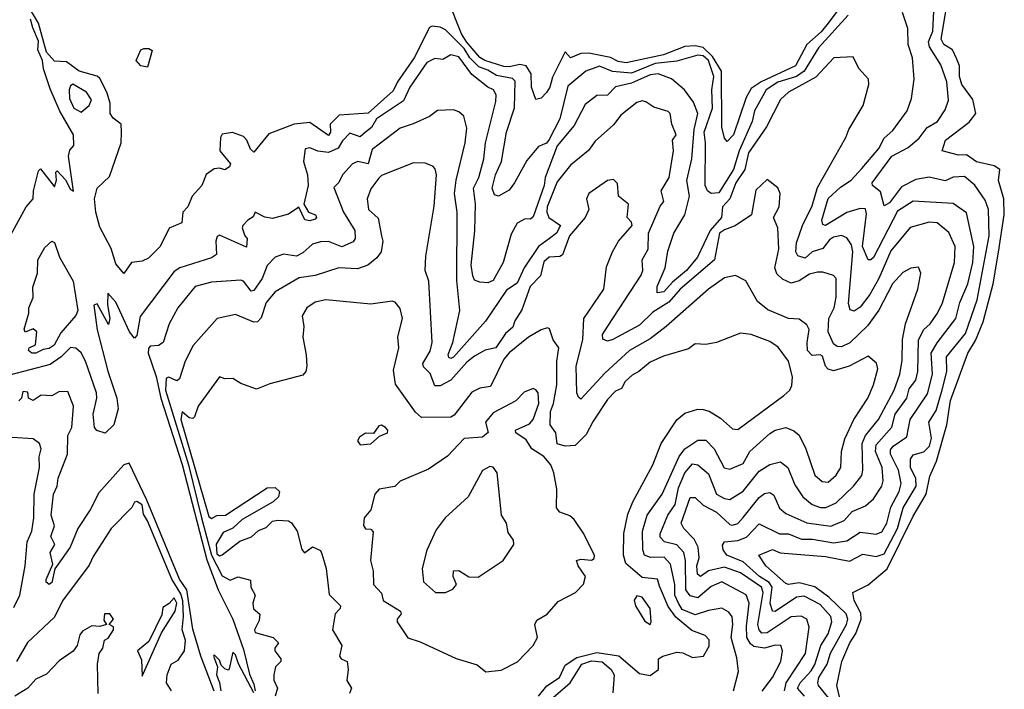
# Model space of a CAD drawing. Extents: x 1995148 to 2088947, y 769131 to 906009.
# Tile 23 of 256: x 2002574 to 2006277, y 794161 to 796678. Entities that reach past the tile are written whole.
import ezdxf

# ---------------------------------------------------------------- set-up
doc = ezdxf.new("R2010")
doc.units = 0

msp = doc.modelspace()

# ---------------------------------------------------------------- linework, layer by layer
at = {"layer": '0CON05XD'}
for points in [[(2005685, 794015.8), (2005647.3, 794175), (2005666.5, 794265), (2005696.7, 794335), (2005718.9, 794371.1), (2005739.1, 794425), (2005737.5, 794447.5), (2005712.5, 794495), (2005707.5, 794525), (2005765, 794553.8), (2005836.5, 794613.5), (2005935, 794811.9), (2005983.8, 794895), (2005997.5, 794962.5), (2006022.1, 795017.9), (2006060.5, 795155), (2006075, 795247.1), (2006140.4, 795425), (2006168.5, 795471.5), (2006198.1, 795541.9), (2006235.8, 795685), (2006255.7, 795804.3), (2006277.2, 795945), (2006275.4, 796005), (2006255.9, 796074.1), (2006260, 796115), (2006239.3, 796129.3), (2006173.1, 796143.1), (2006135, 796170), (2006105, 796168.5), (2006043.8, 796185), (2006056, 796225), (2006145, 796292.3), (2006170, 796325), (2006158.4, 796378.4), (2006117.9, 796435), (2006109, 796465), (2006108.3, 796505), (2006099.2, 796529.2), (2006081.9, 796565), (2006050.3, 796585), (2006039.7, 796605), (2006073.9, 796806.1)], [(2005661.7, 796728.3), (2005615, 796665.3), (2005587.9, 796632.1), (2005534.8, 796585), (2005492.2, 796505), (2005362.7, 796445), (2005325, 796418.8), (2005305.8, 796385), (2005258.7, 796245), (2005235, 796220), (2005225, 796232.5), (2005214.6, 796274.6), (2005213.4, 796485), (2005179.8, 796539.8), (2005145, 796573.1), (2005115, 796579.4), (2005075, 796577.8), (2004995, 796545.6), (2004855, 796515.9), (2004825, 796520.3), (2004796.5, 796536.5), (2004715, 796551.6), (2004685, 796550.9), (2004645, 796534.3), (2004625, 796557.5), (2004577.8, 796462.2), (2004568.2, 796425), (2004555, 796404), (2004535, 796383.3), (2004515, 796377.5), (2004499.2, 796425), (2004498.1, 796475), (2004478.6, 796505), (2004455, 796509.7), (2004415, 796500.6), (2004395, 796502.2), (2004323.1, 796525), (2004305, 796536.4), (2004254.2, 796595), (2004236, 796625), (2004184.6, 796755)], [(2003605.9, 796285.9), (2003511.2, 796248.8), (2003455, 796180), (2003441.7, 796191.7), (2003428, 796225), (2003415, 796238.6), (2003373.9, 796253.9), (2003335, 796247.5), (2003328.6, 796235), (2003326, 796185), (2003366.2, 796136.2), (2003363.3, 796125), (2003345, 796113.8), (2003325, 796120), (2003305, 796117.5), (2003275, 796096.7), (2003259.2, 796055), (2003222.5, 796015), (2003205.7, 795975), (2003187.1, 795955), (2003183.8, 795915), (2003135.6, 795894.4), (2003102.5, 795825), (2003058.6, 795781.4), (2003035, 795770), (2002994.6, 795765.4), (2002965, 795723.8), (2002935, 795760.5), (2002918.2, 795818.2), (2002875, 795897.9), (2002859.7, 795955), (2002855.6, 796005), (2002865, 796044.2), (2002911.6, 796088.4), (2002955.7, 796215), (2002956.4, 796255), (2002955.3, 796285.3), (2002925, 796307.5), (2002914.2, 796325), (2002914, 796364), (2002901.4, 796405), (2002875, 796457.5), (2002865, 796466), (2002797.5, 796485), (2002749.7, 796519.7), (2002705, 796522.1), (2002675, 796555.5), (2002644.1, 796665), (2002614.7, 796715)], [(2005617.3, 794127.3), (2005577.8, 794175), (2005575.4, 794185.4), (2005580, 794205), (2005610.5, 794255), (2005623.3, 794296.7), (2005684.2, 794405), (2005688.3, 794425), (2005681.9, 794445), (2005616.9, 794506.9), (2005565, 794546.2), (2005505, 794560.5), (2005465, 794554.5), (2005455, 794558.6), (2005380, 794625), (2005353.8, 794665), (2005405, 794686.9), (2005434.4, 794674.4), (2005605, 794659.5), (2005695, 794642), (2005745, 794668.8), (2005795, 794660.4), (2005825, 794670.7), (2005875.6, 794765), (2005897, 794843), (2005945.3, 794925), (2005943.9, 794953.9), (2005923.8, 794995), (2005924.2, 795025.8), (2005935, 795042.2), (2005975, 795053.4), (2005996.1, 795075), (2006003.4, 795105), (2005992.8, 795165), (2006020.9, 795209.1), (2006043.2, 795286.8), (2006060.6, 795355), (2006059.8, 795410.2), (2006131.8, 795498.2), (2006175.3, 795625), (2006220.5, 795865), (2006217.9, 795965), (2006205, 795999.2), (2006166.3, 796056.3), (2006128, 796088), (2006085, 796086.5), (2006055, 796072.7), (2005995, 796086), (2005945, 796076.7), (2005890.3, 796049.7), (2005845, 795990), (2005825, 795978.8), (2005811.1, 796031.1), (2005781.2, 796055), (2005780, 796065), (2005853.9, 796165), (2005915, 796197.9), (2005957.2, 796232.8), (2005986.8, 796273.2), (2006025.6, 796295), (2006055, 796338.8), (2006067.8, 796375), (2006060.6, 796445), (2006038.9, 796508.9), (2005996.1, 796576.1), (2005991.6, 796595), (2006008, 796635), (2006013.4, 796733.4)], [(2002532.5, 795855), (2002598, 795975), (2002624.2, 796005), (2002625.7, 796035), (2002645, 796110), (2002652.5, 796117.5), (2002705, 796050), (2002712.5, 796075), (2002710, 796105), (2002715, 796110), (2002746.1, 796076.1), (2002765, 796040), (2002776.7, 796033.3), (2002758, 796165), (2002762, 796188), (2002777.5, 796205), (2002775.7, 796245), (2002724.6, 796334.6), (2002687.9, 796417.9), (2002663.3, 796493.3), (2002659.4, 796525), (2002642, 796565), (2002645, 796596.9), (2002622.7, 796647.3), (2002615, 796680.6)], [(2005689.4, 796695), (2005578, 796572), (2005525, 796484), (2005495, 796464), (2005425, 796442.9), (2005381.9, 796415), (2005337.8, 796335), (2005329, 796295), (2005279.6, 796185), (2005258.4, 796115), (2005203.4, 796026.6), (2005174.7, 796025), (2005161.3, 796035), (2005151.8, 796055), (2005153.9, 796215), (2005148.1, 796255), (2005179, 796345), (2005177.4, 796415), (2005184.1, 796465), (2005164.3, 796525), (2005145, 796542.6), (2005125, 796545.2), (2005045, 796522.4), (2004963.9, 796513.9), (2004875, 796476.8), (2004803.7, 796483.7), (2004755, 796502.8), (2004702.9, 796485), (2004635, 796428.5), (2004605.2, 796305), (2004565, 796228), (2004555, 796214), (2004525, 796201.2), (2004481.2, 796148.8), (2004435.2, 796064.8), (2004415, 796037.5), (2004375, 796014.2), (2004359.7, 796019.7), (2004351.1, 796045), (2004363.1, 796095), (2004385.9, 796145), (2004405.3, 796254.7), (2004435, 796346.7), (2004437, 796447), (2004427.5, 796457.5), (2004367.7, 796467.7), (2004335, 796488.4), (2004300.7, 796500.7), (2004267.5, 796535), (2004245, 796569.6), (2004175, 796639.4), (2004155, 796650), (2004125, 796653.8), (2004115, 796648.8), (2004057, 796535), (2003995.3, 796445), (2003979.1, 796410.9), (2003885, 796327.2), (2003775, 796319.2), (2003742.1, 796285), (2003742.5, 796255), (2003735, 796243.1), (2003665, 796291.8), (2003605.9, 796285.9)], [(2005525.2, 794135.2), (2005499.2, 794165), (2005508.8, 794185), (2005550.2, 794229.8), (2005565, 794254.5), (2005586.9, 794325), (2005615, 794369.2), (2005628.7, 794415), (2005624.1, 794434.1), (2005585, 794479.7), (2005525, 794510.6), (2005495, 794507.5), (2005415, 794453.6), (2005405, 794454.3), (2005396.9, 794485), (2005404.1, 794545), (2005392.7, 794562.7), (2005356.6, 794585), (2005295, 794640.2), (2005233.3, 794665), (2005220, 794685), (2005217.7, 794702.3), (2005224.4, 794715.6), (2005275, 794720.8), (2005307.6, 794732.4), (2005355, 794783.3), (2005431.2, 794745), (2005465, 794744.7), (2005514.7, 794724.7), (2005555.3, 794724.7), (2005635, 794711.2), (2005685, 794718.8), (2005735, 794751.2), (2005795, 794743.6), (2005817, 794753), (2005835.3, 794785), (2005850.6, 794845), (2005882, 794905), (2005889.4, 794935), (2005878.9, 794985), (2005849.4, 795045), (2005849.3, 795060.7), (2005859.5, 795075), (2005910, 795110), (2005923.3, 795175), (2005988, 795272), (2006006.7, 795345), (2006001.9, 795425), (2006025, 795462.9), (2006095.2, 795554.8), (2006109.6, 795615), (2006139.7, 795685), (2006158.9, 795765), (2006163.1, 795825), (2006135, 795952), (2006085, 795986.5), (2005935, 795995.5), (2005875, 795958.2), (2005785, 795784.4), (2005775, 795775.7), (2005765, 795775.8), (2005743.8, 795825), (2005758.8, 795948.8), (2005755, 795967.1), (2005735, 795968), (2005685, 795953.3), (2005605, 795904.6), (2005595, 795908), (2005591.1, 795925), (2005615, 796005.4), (2005660.9, 796049.1), (2005701.5, 796075), (2005741.6, 796118.4), (2005805, 796194.4), (2005825, 796232.5), (2005858.1, 796261.9), (2005911.4, 796335), (2005928.3, 796381.7), (2005938.2, 796455), (2005932.2, 796535), (2005915.7, 796585), (2005914.2, 796645), (2005894.5, 796704.5)], [(2003055, 796500), (2003030, 796505), (2003012.5, 796525), (2003030, 796565), (2003040.7, 796569.3), (2003059.3, 796569.3), (2003071.7, 796561.7), (2003055, 796500)], [(2005450.3, 794155), (2005456.5, 794185), (2005529.1, 794295), (2005543.6, 794395), (2005534.7, 794424.7), (2005513.6, 794436.4), (2005475, 794433.8), (2005385, 794373.5), (2005365, 794372.1), (2005355, 794384.3), (2005350.2, 794405), (2005369.8, 794525), (2005363.4, 794545), (2005285, 794598.6), (2005225, 794620), (2005165, 794605.9), (2005135, 794584.4), (2005123.2, 794593.2), (2005121.2, 794625), (2005130, 794655), (2005125.8, 794695), (2005110.4, 794725), (2005071.4, 794765), (2005061.4, 794785), (2005095, 794882), (2005115, 794881.9), (2005145, 794853.5), (2005195, 794826.7), (2005245, 794780.9), (2005255, 794777.9), (2005275, 794784.6), (2005295, 794807.1), (2005355, 794882.2), (2005375, 794896.4), (2005395, 794900.6), (2005410.2, 794890.2), (2005431.7, 794841.7), (2005455, 794821.8), (2005535, 794786.4), (2005625, 794773.8), (2005674.3, 794795), (2005705, 794828.9), (2005755, 794851.1), (2005785, 794877.1), (2005816.5, 794925), (2005821.8, 794945), (2005817.3, 794995), (2005792.2, 795055), (2005795, 795080), (2005854.2, 795145.8), (2005866.6, 795195), (2005910.3, 795255), (2005919.1, 795290.9), (2005945, 795322.5), (2005951.4, 795355), (2005954.1, 795475), (2005975, 795513.5), (2005998.2, 795535), (2006026.2, 795575), (2006045, 795614), (2006090, 795765), (2006091.8, 795825), (2006068.6, 795878.6), (2006024.6, 795914.6), (2005995, 795917.3), (2005922.6, 795897.4), (2005850.7, 795809.3), (2005804.8, 795705.2), (2005771.1, 795645), (2005735, 795597.8), (2005712.7, 795582.7), (2005697, 795587), (2005691.5, 795611.5), (2005707.3, 795805), (2005702.1, 795832.1), (2005685, 795858), (2005665, 795866.7), (2005635, 795860.4), (2005619.9, 795850.1), (2005595, 795817.8), (2005554.7, 795805.3), (2005528.3, 795781.7), (2005500, 795790), (2005492.9, 795805), (2005495, 795838.8), (2005518, 795905), (2005555, 795978.9), (2005575, 796047.5), (2005681.1, 796235), (2005692.2, 796265), (2005745.8, 796355), (2005767.5, 796435), (2005766.7, 796455), (2005730, 796495), (2005708.3, 796538.3), (2005635.6, 796534.4), (2005568, 796462), (2005465.8, 796405), (2005435, 796378), (2005383.3, 796275), (2005315, 796177.5), (2005301.2, 796115), (2005267.4, 796065), (2005244.8, 796005.2), (2005217.8, 795975), (2005213, 795935), (2005171, 795885), (2005122.6, 795785), (2005081.8, 795735), (2005028.8, 795691.2), (2004996.5, 795655), (2004971.1, 795651.1), (2004971.5, 795675), (2005002.2, 795745), (2005012, 795808), (2005034.8, 795875), (2005075.7, 795945), (2005092.9, 796015), (2005083.5, 796073.5), (2005102.4, 796155), (2005110.9, 796265), (2005124.1, 796325), (2005108.2, 796368.3), (2005074.2, 796414.2), (2005025.4, 796455.4), (2004974.7, 796474.7), (2004945, 796470.8), (2004875, 796439), (2004814.6, 796425.4), (2004785, 796394.4), (2004745, 796392.9), (2004701.2, 796358.8), (2004659.9, 796280.1), (2004595, 796203.3), (2004550.8, 796085), (2004546.2, 796055), (2004505, 795936.7), (2004495, 795928.8), (2004475, 795930), (2004445, 795913.3), (2004422, 795872), (2004392.3, 795765), (2004355, 795698), (2004335, 795688.8), (2004305, 795691.2), (2004285, 795698.8), (2004278.1, 795715), (2004272.4, 795755), (2004285.3, 795884.7), (2004288.2, 795985), (2004281, 796045), (2004300.9, 796085), (2004320, 796155), (2004325.5, 796215), (2004365, 796370), (2004366.1, 796395), (2004355.7, 796415), (2004334.1, 796424.1), (2004275, 796471.5), (2004225, 796538.8), (2004195, 796545.5), (2004165, 796528.5), (2004135, 796532), (2004105, 796517.1), (2004041.1, 796425), (2004017, 796373), (2003915.4, 796305), (2003897.6, 796272.4), (2003874.5, 796255.5), (2003855, 796237.1), (2003815, 796251.4), (2003787.4, 796222.6), (2003771.5, 796195), (2003735, 796178.9), (2003695, 796183.3), (2003665, 796196.7), (2003647.3, 796192.7), (2003641.5, 796145), (2003656.2, 796095), (2003659.1, 796055), (2003642.5, 795985), (2003660, 795955), (2003686.2, 795945), (2003690, 795935), (2003685, 795928.8), (2003665, 795922.5), (2003645.7, 795925.7), (2003623.6, 795973.6), (2003585, 795947.5), (2003525, 795930.9), (2003495.4, 795935.4), (2003460, 795955), (2003452.5, 795937.5), (2003432.5, 795925), (2003412.5, 795905), (2003410, 795895), (2003420, 795865), (2003430, 795855), (2003427.5, 795822.5), (2003325, 795867.5), (2003317, 795863), (2003312, 795845), (2003313.8, 795795), (2003295, 795783.1), (2003176.7, 795745), (2003155, 795731.4), (2003027.3, 795562.7), (2003015, 795491.2), (2003005, 795481.2), (2002987.1, 795505), (2002935, 795616.7), (2002905, 795650), (2002903.6, 795606.4), (2002912.5, 795555), (2002907.5, 795532.5), (2002865, 795610), (2002852.5, 795605), (2002865, 795512.5), (2002905, 795356.7), (2002939.2, 795255), (2002944.5, 795215), (2002928.5, 795155), (2002895, 795124.2), (2002863.8, 795133.8), (2002854.6, 795144.6), (2002849.7, 795195), (2002864.1, 795255), (2002863.3, 795275), (2002821.1, 795395), (2002805.4, 795425.4), (2002785, 795443.1), (2002765, 795445.6), (2002729.6, 795410.4), (2002687.8, 795382.2), (2002535, 795342.2)], [(2002805, 796330.8), (2002834.6, 796355), (2002843.8, 796376.2), (2002825.3, 796405), (2002774.3, 796435.7), (2002765, 796429.4), (2002760, 796415), (2002761.4, 796381.4), (2002777.5, 796345), (2002805, 796330.8)], [(2005366.2, 794153.8), (2005405, 794205.7), (2005436.5, 794265), (2005442.9, 794305), (2005436.2, 794325), (2005415, 794327.3), (2005375, 794315.9), (2005335, 794322), (2005322, 794332), (2005309.2, 794355), (2005307.7, 794397.7), (2005317.4, 794485), (2005306.6, 794516.6), (2005215, 794565.3), (2005175, 794547.9), (2005125, 794504.6), (2005095, 794512.7), (2005079.1, 794535), (2005078.4, 794645), (2005071.6, 794675), (2005045, 794703.8), (2004998.9, 794715), (2004982.4, 794732.4), (2004982.2, 794745), (2005011.8, 794815), (2005039, 794855), (2005051.9, 794918.1), (2005075.3, 794975), (2005105, 795008.8), (2005124.7, 795004.7), (2005165, 794970.8), (2005195, 794894.5), (2005225, 794877.7), (2005245, 794874.6), (2005295, 794905.5), (2005355, 794980.9), (2005395, 795005.5), (2005435, 795015.5), (2005463.3, 794995), (2005489.2, 794929.2), (2005518.9, 794885), (2005555, 794855.4), (2005585.4, 794844.6), (2005605.9, 794844.1), (2005645, 794861.5), (2005710, 794925), (2005740.9, 794965), (2005745.4, 794985), (2005742.7, 795085), (2005754.8, 795115.2), (2005803.8, 795175), (2005862.5, 795285), (2005884.7, 795345), (2005893.5, 795396.5), (2005893.8, 795476.2), (2005906.1, 795535), (2005951.9, 795665), (2005963.3, 795725), (2005955, 795747.5), (2005925, 795744), (2005895, 795727.1), (2005856.5, 795685), (2005805, 795585.6), (2005762.6, 795527.4), (2005696.5, 795463.5), (2005665, 795448.5), (2005648.9, 795448.9), (2005635, 795459.5), (2005614.6, 795505), (2005616.8, 795555), (2005637.1, 795595), (2005644.7, 795634.7), (2005645.3, 795705.3), (2005635, 795715.8), (2005595, 795729.1), (2005575, 795729.2), (2005545, 795721.3), (2005505, 795696.2), (2005475, 795687.5), (2005442.6, 795702.6), (2005422.1, 795722.1), (2005413.8, 795745), (2005428.5, 795815), (2005425.7, 795895), (2005408.8, 795935), (2005430, 795975), (2005433.8, 796025), (2005425.8, 796045.8), (2005385, 796076.7), (2005342.5, 796037.5), (2005326.2, 795945), (2005265, 795902.7), (2005225, 795888.4), (2005206.2, 795875), (2005186.9, 795775), (2005058.2, 795665), (2005015, 795615.9), (2004955, 795579.1), (2004905, 795529.3), (2004805, 795475.4), (2004785, 795470), (2004766.8, 795476.8), (2004766.5, 795495), (2004786.1, 795526.1), (2004911.8, 795718.2), (2004917.6, 795735), (2004914.8, 795775.2), (2004937.5, 795815), (2004938.6, 795875), (2004983.2, 795976.8), (2004996.5, 795995), (2004986.9, 796035), (2005017.1, 796085), (2005032.5, 796185), (2005028.6, 796225), (2005042.5, 796245), (2005026.7, 796285), (2005020.8, 796325), (2005013, 796333), (2004959.3, 796349.3), (2004929.5, 796369.5), (2004915, 796373.1), (2004895, 796366.7), (2004835, 796318.9), (2004807.2, 796282.8), (2004738.3, 796221.7), (2004713.3, 796186.7), (2004645, 796130.8), (2004595, 796068.1), (2004558.2, 795975), (2004556.2, 795955), (2004564.6, 795935), (2004608.2, 795905), (2004593.2, 795875), (2004566.4, 795855), (2004525, 795825.6), (2004471.6, 795745), (2004445, 795688.1), (2004405, 795660.8), (2004325.5, 795544.5), (2004205, 795409.5), (2004195, 795403.8), (2004188, 795408), (2004185, 795420), (2004202.4, 795465), (2004229.2, 795585), (2004217.8, 795697.8), (2004219.5, 795955), (2004209.6, 796025), (2004215.4, 796075), (2004249.6, 796215), (2004255, 796270), (2004243.8, 796315), (2004225, 796331.2), (2004205, 796338.8), (2004145, 796336.2), (2004115, 796314.3), (2004053.3, 796286.7), (2004005, 796270), (2003899.4, 796190.6), (2003885, 796135.7), (2003845.5, 796144.5), (2003825, 796135.8), (2003787.5, 796095), (2003774.2, 796065.8), (2003755, 796047.5), (2003791.9, 795955), (2003834.6, 795885), (2003836, 795855), (2003827.6, 795842.4), (2003785, 795824.6), (2003735, 795844.5), (2003705, 795843.3), (2003675, 795834.1), (2003638.8, 795801.2), (2003615, 795789.6), (2003566.5, 795796.5), (2003535, 795785.5), (2003505, 795754.4), (2003485.5, 795705), (2003455, 795660), (2003445, 795658), (2003415.7, 795695), (2003405, 795699.4), (2003295, 795691.1), (2003234, 795675), (2003168.9, 795595), (2003135.7, 795535), (2003113.1, 795465), (2003096.1, 795453.9), (2003065, 795450.9), (2003058.1, 795441.9), (2003056.6, 795425), (2003087.3, 795337.3), (2003105.1, 795255), (2003185, 795006.5), (2003277.4, 794647.4), (2003320.7, 794535), (2003375.8, 794425), (2003415, 794310), (2003438.1, 794218.1), (2003455, 794180), (2003460, 794155)], [(2005258.9, 794155), (2005277.6, 794227.6), (2005271.4, 794278.6), (2005249.3, 794355), (2005256.4, 794405), (2005253.9, 794433.9), (2005240.9, 794450.9), (2005215, 794465.6), (2005165, 794457.5), (2005115, 794440.8), (2005065, 794461.2), (2005051.2, 794485), (2005037.8, 794515), (2005038.2, 794555), (2005021.1, 794631.1), (2004997.6, 794657.6), (2004946.5, 794656.5), (2004924.4, 794665), (2004917.5, 794685), (2004916.7, 794755), (2004933.8, 794815), (2004990.5, 794895), (2005054.1, 795035.9), (2005075.3, 795064.7), (2005125, 795098), (2005155, 795097.9), (2005185.5, 795065), (2005223, 794993), (2005245, 794988.9), (2005295, 795009.6), (2005320, 795055), (2005395, 795122.5), (2005415, 795134.5), (2005455, 795144.4), (2005485, 795132.9), (2005506.1, 795116.1), (2005531.2, 795065), (2005565, 794966), (2005592.4, 794942.4), (2005615, 794938.9), (2005645, 794965.8), (2005661.8, 794995), (2005664.7, 795055), (2005677.9, 795102.1), (2005711.1, 795175), (2005763.3, 795255), (2005785.6, 795305), (2005801.1, 795365), (2005796.5, 795386.5), (2005765, 795413.3), (2005694.1, 795375.9), (2005635, 795358.5), (2005615, 795363.8), (2005605.2, 795375.2), (2005593.3, 795413.3), (2005585, 795418.1), (2005555, 795415.4), (2005537.5, 795435), (2005535.3, 795465), (2005543.1, 795513.1), (2005535, 795531.2), (2005505, 795552), (2005465, 795554.3), (2005387.8, 795587.8), (2005348.6, 795618.6), (2005305, 795696.7), (2005266.1, 795716.1), (2005225, 795707.5), (2005165, 795665.6), (2005005.3, 795524.7), (2004945, 795478.5), (2004866.9, 795435), (2004775, 795348.9), (2004685, 795251.2), (2004675, 795258.8), (2004668.9, 795275), (2004667.3, 795375), (2004691.8, 795475), (2004696.2, 795555), (2004770.6, 795665), (2004781.3, 795748.7), (2004803.1, 795805), (2004825.8, 795845), (2004877.1, 795905), (2004875, 795917.1), (2004858.6, 795935), (2004864.3, 795985), (2004826.2, 796015), (2004821.7, 796061.7), (2004807.5, 796077.5), (2004785, 796073.3), (2004714.2, 796025), (2004705.8, 796005), (2004714.3, 795965), (2004700.8, 795935), (2004641.5, 795865), (2004615.4, 795794.6), (2004605, 795788.1), (2004565, 795785.3), (2004545, 795767.3), (2004532.5, 795715), (2004493.2, 795675), (2004463.1, 795586.9), (2004436.6, 795546.6), (2004428.1, 795521.9), (2004401.2, 795498.8), (2004365, 795444.2), (2004325, 795436), (2004285, 795412.9), (2004255, 795390), (2004195, 795322.5), (2004155, 795302.2), (2004135, 795302), (2004118.1, 795348.1), (2004093.1, 795373.1), (2004090.5, 795385), (2004118.2, 795431.8), (2004125.5, 795465), (2004112.9, 795695), (2004098.9, 795735), (2004101.2, 795788.8), (2004133, 795977), (2004141.4, 796095), (2004137, 796117), (2004127.7, 796127.7), (2004098.3, 796138.3), (2004055, 796140), (2003935, 796092.5), (2003925, 796082.5), (2003895, 796042.5), (2003880.5, 796005), (2003885.7, 795965), (2003922, 795932), (2003934.1, 795865.9), (2003940, 795845), (2003934, 795805), (2003917.3, 795782.7), (2003882.9, 795755), (2003845, 795741.5), (2003774.7, 795745.3), (2003685, 795716.9), (2003625, 795707.5), (2003535, 795654.4), (2003500.8, 795615), (2003482.5, 795557.5), (2003468.3, 795541.7), (2003455, 795540.8), (2003385, 795570), (2003316.2, 795555), (2003226.1, 795453.9), (2003195.6, 795395), (2003175, 795328), (2003165, 795320), (2003135, 795334.4), (2003125, 795330.6), (2003122.7, 795285), (2003208.2, 795005), (2003257.6, 794805), (2003294.7, 794664.7), (2003335, 794587.6), (2003365, 794571.4), (2003395, 794584), (2003441.7, 794571.7), (2003443.8, 794545), (2003460, 794515), (2003451.2, 794485), (2003453.6, 794463.6), (2003477, 794443), (2003475, 794420), (2003457.5, 794385), (2003460, 794375), (2003527.5, 794355), (2003546.7, 794335), (2003533.3, 794315), (2003533.3, 794305), (2003556.2, 794275), (2003556.2, 794265), (2003536.2, 794245), (2003530, 794215), (2003530, 794195), (2003543.3, 794165), (2003534.4, 794135)], [(2002635, 795424.3), (2002620, 795425), (2002607.5, 795435), (2002610, 795445), (2002633.8, 795456.2), (2002638.8, 795505), (2002624, 795516), (2002595, 795503.8), (2002590, 795515), (2002608.8, 795575), (2002608, 795595), (2002624.2, 795634.2), (2002622.6, 795672.6), (2002640.4, 795725), (2002641.5, 795775), (2002668.7, 795821.3), (2002695, 795846), (2002705, 795840), (2002723.6, 795785), (2002775.1, 795695.1), (2002792.5, 795585), (2002785, 795566.2), (2002729.1, 795500.9), (2002702.9, 795455), (2002685, 795441.4), (2002662, 795438), (2002635, 795424.3)], [(2004524.6, 794135), (2004556.4, 794173.6), (2004604.7, 794205), (2004625, 794251.6), (2004669.5, 794280.5), (2004745, 794299.4), (2004827.1, 794287.1), (2004905, 794220), (2004945, 794212.5), (2004976.7, 794235), (2004976.7, 794275), (2004992.5, 794285), (2005045, 794300.8), (2005068.1, 794298.1), (2005105, 794280.6), (2005146.2, 794285), (2005166.7, 794323.3), (2005166.7, 794346.7), (2005152.6, 794362.6), (2005101.5, 794381.5), (2005042, 794432), (2005012.7, 794472.7), (2004980.9, 794549.1), (2004972.5, 794575), (2004915, 794581.1), (2004853.5, 794633.5), (2004845.4, 794665), (2004846, 794746), (2004860.9, 794819.2), (2004879.6, 794865), (2004955.5, 795005), (2004986.9, 795085), (2005045, 795174), (2005075, 795198.6), (2005125, 795214.2), (2005145, 795213.3), (2005166.9, 795206.9), (2005210.2, 795180.2), (2005255, 795140), (2005275, 795137.8), (2005448, 795265), (2005470, 795285), (2005477.7, 795302.3), (2005480.8, 795335), (2005465, 795393.8), (2005426.9, 795446.9), (2005395, 795468.9), (2005325, 795494.2), (2005285, 795499.2), (2005195, 795464.3), (2005155, 795457.1), (2005115, 795459.2), (2005089.2, 795440.8), (2004995, 795413.1), (2004945, 795390), (2004902.9, 795355), (2004877.9, 795342.1), (2004851.5, 795318.5), (2004837.9, 795292.1), (2004815, 795281.4), (2004785, 795250), (2004730.7, 795169.3), (2004705, 795118.8), (2004662.5, 795077.5), (2004625, 795074.6), (2004595, 795084.2), (2004590, 795125), (2004568.7, 795155), (2004570.5, 795205), (2004582, 795235), (2004594.1, 795305), (2004594.5, 795395), (2004601.2, 795445), (2004580, 795475), (2004566.2, 795516.2), (2004559.3, 795519.3), (2004535, 795512.5), (2004487.1, 795485), (2004415, 795425.6), (2004395, 795402.1), (2004345, 795298.6), (2004305, 795292.9), (2004275, 795277.5), (2004208, 795192), (2004195, 795184), (2004085, 795182), (2004062.7, 795202.7), (2003987.8, 795307.8), (2003979.4, 795360.6), (2004000, 795445), (2003996.1, 795486.1), (2004013.1, 795555), (2004005, 795592.5), (2003985.9, 795615.9), (2003975, 795620), (2003895, 795608.1), (2003725, 795624.4), (2003685, 795615.6), (2003653.8, 795595), (2003636, 795565), (2003642.9, 795525), (2003639.1, 795485), (2003651.9, 795418.1), (2003653.3, 795375), (2003650, 795355), (2003638.6, 795341.4), (2003515, 795309.4), (2003465, 795289.2), (2003405, 795310.4), (2003375, 795329.2), (2003345, 795328.5), (2003325, 795335.8), (2003245.4, 795224.6), (2003230.8, 795185), (2003225, 795179.2), (2003210.9, 795180.9), (2003185, 795204), (2003179.5, 795175), (2003285, 794810), (2003295, 794802.5), (2003315, 794814.3), (2003347.5, 794815), (2003505, 794918.8), (2003535, 794920), (2003551.2, 794905), (2003546.7, 794885), (2003526.9, 794865), (2003410.3, 794799.7), (2003375, 794767.2), (2003339.1, 794750.9), (2003313.1, 794706.9), (2003315, 794670.4), (2003325, 794662.5), (2003335, 794666.1), (2003402.4, 794717.6), (2003445.4, 794734.6), (2003472.2, 794757.8), (2003500.5, 794769.5), (2003525, 794792.3), (2003545, 794797.2), (2003584.6, 794794.6), (2003596.4, 794786.4), (2003617.3, 794755), (2003635, 794686.7), (2003645, 794673.3), (2003675, 794696.7), (2003705, 794682.5), (2003710.5, 794670.5), (2003726.9, 794615), (2003737.7, 794517.7), (2003780, 794475), (2003778.6, 794465), (2003760.8, 794445), (2003750, 794385), (2003786, 794325), (2003776.7, 794285), (2003783.3, 794275), (2003806, 794265), (2003809.4, 794235), (2003804.1, 794194.1), (2003821.2, 794165), (2003814, 794145)], [(2003305, 794153.8), (2003255, 794285.8), (2003225, 794387.5), (2003201.9, 794535), (2003174.5, 794575), (2003052.4, 794872.4), (2002985, 795011.5), (2002965.7, 795005), (2002871.2, 794898.8), (2002838.5, 794835), (2002792.7, 794765), (2002763.1, 794695), (2002718.3, 794631.7), (2002706.5, 794613.5), (2002695, 794562.9), (2002684.6, 794554.6), (2002673.4, 794563.4), (2002673.1, 794573.1), (2002698.3, 794631.7), (2002688.9, 794675), (2002705.4, 794704.6), (2002690.9, 794735), (2002704.5, 794775), (2002691.9, 794815), (2002700.4, 794895), (2002715.3, 794924.7), (2002718.6, 794955), (2002753.8, 795045), (2002754.5, 795115), (2002770, 795145), (2002776.2, 795225), (2002755, 795280), (2002720.9, 795279.1), (2002695, 795264.4), (2002655, 795267.1), (2002625, 795246.2), (2002607.5, 795255), (2002605, 795277.5), (2002585, 795280), (2002580, 795255), (2002570, 795245)], [(2004327.1, 794227.1), (2004385, 794233.1), (2004445.7, 794264.3), (2004504.5, 794325), (2004521.5, 794355), (2004511.2, 794405), (2004518.8, 794421.2), (2004557.3, 794442.7), (2004599.5, 794490.5), (2004664, 794525), (2004695, 794556), (2004701.5, 794585), (2004674.2, 794625), (2004667.5, 794645), (2004685, 794650), (2004725, 794646.2), (2004735, 794652.5), (2004735.9, 794664.1), (2004695.9, 794745.9), (2004659.2, 794799.2), (2004642.5, 794812.5), (2004605, 794826.2), (2004592.5, 794842.5), (2004593.6, 794913.6), (2004583.3, 794975), (2004572, 795005), (2004545, 795036.2), (2004500.5, 795065), (2004479.2, 795099.2), (2004440, 795125), (2004439.2, 795135), (2004490.9, 795159.1), (2004505.3, 795174.7), (2004526.2, 795235), (2004524, 795275), (2004515, 795286), (2004505, 795291.2), (2004471.7, 795278.3), (2004440, 795245), (2004355, 795200.6), (2004325.4, 795165), (2004335.6, 795125.6), (2004315, 795109.1), (2004246.2, 795103.8), (2004182.7, 795037.3), (2004111.2, 794988.8), (2004005, 794943.8), (2003985, 794923.3), (2003926.4, 794913.6), (2003910, 794895), (2003894, 794835), (2003869.2, 794805), (2003866.4, 794776.4), (2003873.9, 794763.9), (2003895, 794762.5), (2003903.3, 794753.3), (2003893.8, 794645), (2003903.1, 794605), (2003904.6, 794554.6), (2003935, 794522.5), (2003941.2, 794495), (2004006.2, 794455), (2004008, 794445), (2003994, 794425), (2003993.8, 794415), (2004034, 794354), (2004079.5, 794339.5), (2004215, 794276.2), (2004295, 794253.3), (2004327.1, 794227.1)], [(2003855, 795080), (2003895, 795083.6), (2003927.5, 795112.5), (2003956.7, 795125), (2003958.8, 795135), (2003950, 795145), (2003935, 795153.8), (2003925, 795151.2), (2003905, 795122.5), (2003875, 795123.3), (2003851.4, 795108.6), (2003844.6, 795095), (2003855, 795080)], [(2002552.2, 794467.8), (2002574.5, 794515), (2002594.4, 794625), (2002602.1, 794715), (2002619.2, 794755), (2002627.3, 794805), (2002627.8, 794895), (2002647.8, 794995), (2002646.9, 795035), (2002654.2, 795065), (2002648, 795085), (2002625, 795102), (2002545, 795107.7)], [(2004175, 794524.3), (2004202.4, 794537.6), (2004216.7, 794555), (2004203.8, 794585), (2004205, 794606.7), (2004225, 794608), (2004263.6, 794583.6), (2004298.1, 794581.9), (2004392, 794645), (2004432, 794705), (2004431.7, 794721.7), (2004410.6, 794750.6), (2004404.3, 794785), (2004386, 794816), (2004369.2, 794975), (2004355, 794996), (2004341.7, 794998.3), (2004315, 794983.3), (2004260, 794885), (2004174.3, 794805.7), (2004139.7, 794760.3), (2004105.6, 794684.4), (2004087.5, 794615), (2004092, 794565), (2004137.5, 794525), (2004175, 794524.3)], [(2003144.2, 794155), (2003125.8, 794185), (2003128.8, 794215), (2003144, 794255), (2003169.7, 794270.3), (2003193.3, 794305), (2003197.2, 794345), (2003184.5, 794385), (2003190, 794435), (2003187.2, 794492.8), (2003179.8, 794519.8), (2003146.6, 794575), (2003055, 794794.6), (2003039.4, 794819.4), (2003035, 794854.4), (2003015, 794867.1), (2003005.6, 794864.4), (2002995, 794843.8), (2002917.5, 794765), (2002849.8, 794660.2), (2002835, 794627.5), (2002735, 794494), (2002705, 794431.4), (2002603.1, 794336.9), (2002562, 794265)], [(2003035, 794210), (2003107.4, 794372.6), (2003158.8, 794455), (2003164.5, 794485), (2003155, 794504.4), (2003136.6, 794483.4), (2003112, 794468), (2003108.7, 794441.3), (2003059.8, 794340.2), (2003016.7, 794305), (2003032.2, 794272.2), (2003035, 794210)], [(2004945, 794404.2), (2004949.4, 794415), (2004945.6, 794465), (2004915, 794506.9), (2004895, 794512.5), (2004884.6, 794495.4), (2004890.4, 794475), (2004925, 794417.1), (2004945, 794404.2)], [(2002869.2, 794145), (2002866.7, 794255), (2002873.3, 794295), (2002886.7, 794315), (2002892.5, 794345), (2002906.4, 794353.6), (2002926.2, 794385), (2002926.2, 794396.2), (2002910, 794405), (2002926.7, 794425), (2002912.5, 794445), (2002893.3, 794445), (2002890.7, 794420.7), (2002900, 794405), (2002875, 794397.5), (2002845, 794399.2), (2002810.5, 794379.5), (2002799.4, 794365), (2002790, 794325), (2002775, 794304), (2002722.7, 794267.3), (2002675, 794218), (2002635, 794198.8), (2002604.6, 794165.4), (2002555, 794135.6)], [(2003455, 794147.5), (2003396.7, 794256.7), (2003385, 794290), (2003375, 794300), (2003361.7, 794238.3), (2003357.5, 794232.5), (2003345, 794237.5), (2003331.2, 794251.2), (2003325, 794270), (2003305, 794290), (2003302.5, 794285), (2003317.5, 794245), (2003313.8, 794215), (2003325.8, 794185.8), (2003330, 794155)], [(2004563.2, 794115), (2004644.5, 794185.5), (2004687.8, 794255), (2004725, 794268), (2004765, 794264), (2004798.9, 794235), (2004809.7, 794215), (2004805, 794148)]]:
    msp.add_lwpolyline(points, dxfattribs=at)

doc.saveas('drawing.dxf')
